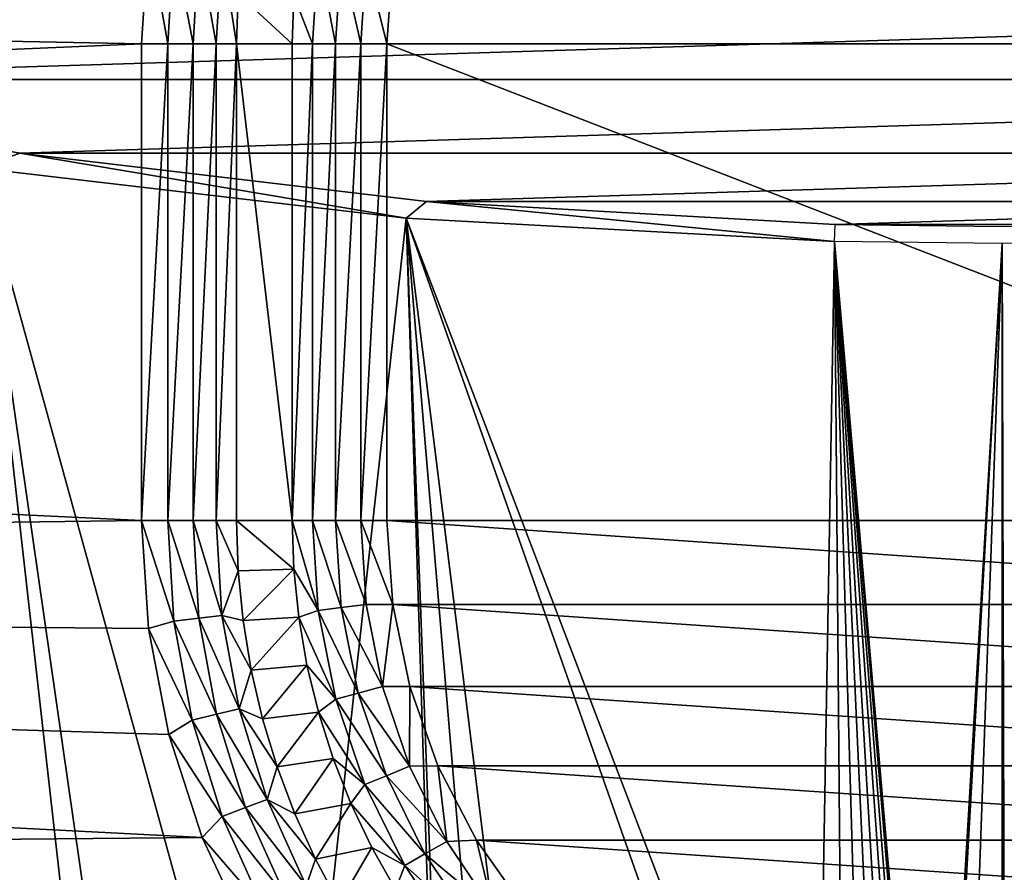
# Model space of a CAD drawing. Header units: millimetres. Extents: x -60 to 60, y -60 to 60.
# Tile 170 of 256: x -5.86 to 0.01, y -45.27 to -40.18. Entities that reach past the tile are written whole.
import ezdxf

# ---------------------------------------------------------------- set-up
doc = ezdxf.new("R2010")
doc.units = ezdxf.units.MM
doc.header["$LTSCALE"] = 81.481481
for name, color, linetype in [('209', 7, 'CONTINUOUS'), ('249', 7, 'CONTINUOUS'), ('29', 7, 'CONTINUOUS'), ('3', 7, 'CONTINUOUS'), ('31', 7, 'CONTINUOUS'), ('32', 7, 'CONTINUOUS'), ('323', 7, 'CONTINUOUS'), ('51', 7, 'CONTINUOUS'), ('52', 7, 'CONTINUOUS'), ('53', 7, 'CONTINUOUS'), ('55', 7, 'CONTINUOUS'), ('56', 7, 'CONTINUOUS'), ('57', 7, 'CONTINUOUS'), ('8', 7, 'CONTINUOUS')]:
    doc.layers.add(name, color=color, linetype=linetype)

msp = doc.modelspace()

# ---------------------------------------------------------------- linework, layer by layer
at = {"layer": '209', "color": 151, "linetype": 'Continuous', "true_color": 0x7dbfed}
for points in [[(-5.3426, -47.75, 28.5), (-6.0993, -41.0691, 28.5), (-6.2544, -47.75, 28.5), (-5.3426, -47.75, 28.5)], [(-4.7972, -50.1089, 28.5), (-6.0993, -41.0691, 28.5), (-5.3426, -47.75, 28.5), (-4.7972, -50.1089, 28.5)], [(-4.2558, -47.75, 28.5), (-6.0993, -41.0691, 28.5), (-4.7972, -50.1089, 28.5), (-4.2558, -47.75, 28.5)], [(-3.5545, -41.3671, 28.5), (-6.0993, -41.0691, 28.5), (-4.2558, -47.75, 28.5), (-3.5545, -41.3671, 28.5)], [(-3.5545, -41.3671, 28.5), (-4.2558, -47.75, 28.5), (-3.3521, -47.75, 28.5), (-3.5545, -41.3671, 28.5)], [(-3.5545, -41.3671, 28.5), (-3.3521, -47.75, 28.5), (-2.9806, -56.8719, 28.5), (-3.5545, -41.3671, 28.5)], [(-2.7619, -50.75, 28.5), (-3.5545, -41.3671, 28.5), (-2.9806, -56.8719, 28.5), (-2.7619, -50.75, 28.5)], [(-2.7619, -47.75, 28.5), (-3.5545, -41.3671, 28.5), (-2.7619, -50.75, 28.5), (-2.7619, -47.75, 28.5)], [(-1.3128, -47.75, 28.5), (-3.5545, -41.3671, 28.5), (-2.7619, -47.75, 28.5), (-1.3128, -47.75, 28.5)], [(-1.1091, -47.7628, 28.5), (-3.5545, -41.3671, 28.5), (-1.3128, -47.75, 28.5), (-1.1091, -47.7628, 28.5)], [(-1, -41.5075, 28.5), (-3.5545, -41.3671, 28.5), (-1.1091, -47.7628, 28.5), (-1, -41.5075, 28.5)], [(-0.9474, -47.7959, 28.5), (-1, -41.5075, 28.5), (-1.1091, -47.7628, 28.5), (-0.9474, -47.7959, 28.5)], [(0, -41.5196, 28.5), (-1, -41.5075, 28.5), (-0.4067, -48.392, 28.5), (0, -41.5196, 28.5)], [(-0.4067, -48.392, 28.5), (-1, -41.5075, 28.5), (-0.4341, -48.2725, 28.5), (-0.4067, -48.392, 28.5)], [(-0.4341, -48.2725, 28.5), (-1, -41.5075, 28.5), (-0.477, -48.1663, 28.5), (-0.4341, -48.2725, 28.5)], [(-0.5353, -48.0695, 28.5), (-1, -41.5075, 28.5), (-0.6137, -47.9802, 28.5), (-0.5353, -48.0695, 28.5)], [(-1, -41.5075, 28.5), (-0.5353, -48.0695, 28.5), (-0.477, -48.1663, 28.5), (-1, -41.5075, 28.5)], [(-0.6137, -47.9802, 28.5), (-1, -41.5075, 28.5), (-0.7061, -47.9057, 28.5), (-0.6137, -47.9802, 28.5)], [(-0.7061, -47.9057, 28.5), (-1, -41.5075, 28.5), (-0.8157, -47.8443, 28.5), (-0.7061, -47.9057, 28.5)], [(-0.8157, -47.8443, 28.5), (-1, -41.5075, 28.5), (-0.9474, -47.7959, 28.5), (-0.8157, -47.8443, 28.5)], [(-0.4067, -48.392, 28.5), (-0.3969, -48.5275, 28.5), (0, -41.5196, 28.5), (-0.4067, -48.392, 28.5)], [(-0.3012, -49.8443, 28.5), (0, -41.5196, 28.5), (-0.3969, -48.5275, 28.5), (-0.3012, -49.8443, 28.5)], [(0, -41.5196, 28.5), (-0.3012, -49.8443, 28.5), (0, -56.95, 28.5), (0, -41.5196, 28.5)], [(1, -41.5075, 28.5), (0, -41.5196, 28.5), (0.0244, -50.75, 28.5), (1, -41.5075, 28.5)], [(0.0244, -50.75, 28.5), (0, -41.5196, 28.5), (0, -56.95, 28.5), (0.0244, -50.75, 28.5)]]:
    msp.add_3dface(points, dxfattribs=at)
at = {"layer": '249', "color": 151, "linetype": 'Continuous', "true_color": 0x7dbfed}
for points in [[(-8.2617, -40.5414, 27.9946), (-6.0993, -41.0691, 28.5), (-5.8584, -40.9799, 28.071), (-8.2617, -40.5414, 27.9946)], [(-6.0993, -41.0691, 28.5), (-3.5545, -41.3671, 28.5), (-5.8584, -40.9799, 28.071), (-6.0993, -41.0691, 28.5)], [(-5.8584, -40.9799, 28.071), (-3.5545, -41.3671, 28.5), (-3.4336, -41.2684, 28.1213), (-5.8584, -40.9799, 28.071)], [(-3.5545, -41.3671, 28.5), (-1, -41.5075, 28.5), (-3.4336, -41.2684, 28.1213), (-3.5545, -41.3671, 28.5)], [(-1, -41.5075, 28.5), (-0.996, -41.4058, 28.1452), (-3.4336, -41.2684, 28.1213), (-1, -41.5075, 28.5)]]:
    msp.add_3dface(points, dxfattribs=at)
at = {"layer": '29', "color": 7, "linetype": 'Continuous', "true_color": 0xf5f5f5}
for points in [[(-4.5657, -43.1709, -3.2343), (-4.2244, -43.4599, -3.5657), (-4.5559, -43.4696, -3.2343), (-4.5657, -43.1709, -3.2343)], [(-4.2343, -43.1709, -3.5657), (-4.2244, -43.4599, -3.5657), (-4.5657, -43.1709, -3.2343), (-4.2343, -43.1709, -3.5657)], [(-4.5559, -43.4696, -3.2343), (-4.2244, -43.4599, -3.5657), (-4.5266, -43.7669, -3.2343), (-4.5559, -43.4696, -3.2343)], [(-4.2244, -43.4599, -3.5657), (-4.1949, -43.7475, -3.5657), (-4.5266, -43.7669, -3.2343), (-4.2244, -43.4599, -3.5657)], [(-4.5266, -43.7669, -3.2343), (-4.1949, -43.7475, -3.5657), (-4.478, -44.0617, -3.2343), (-4.5266, -43.7669, -3.2343)], [(-4.1949, -43.7475, -3.5657), (-4.1458, -44.0324, -3.5657), (-4.478, -44.0617, -3.2343), (-4.1949, -43.7475, -3.5657)], [(-4.478, -44.0617, -3.2343), (-4.1458, -44.0324, -3.5657), (-4.4101, -44.3526, -3.2343), (-4.478, -44.0617, -3.2343)], [(-4.1458, -44.0324, -3.5657), (-4.0773, -44.3134, -3.5657), (-4.4101, -44.3526, -3.2343), (-4.1458, -44.0324, -3.5657)], [(-4.4101, -44.3526, -3.2343), (-4.0773, -44.3134, -3.5657), (-4.3234, -44.6385, -3.2343), (-4.4101, -44.3526, -3.2343)], [(-4.0773, -44.3134, -3.5657), (-3.9898, -44.5889, -3.5657), (-4.3234, -44.6385, -3.2343), (-4.0773, -44.3134, -3.5657)], [(-4.3234, -44.6385, -3.2343), (-3.9898, -44.5889, -3.5657), (-4.2181, -44.9182, -3.2343), (-4.3234, -44.6385, -3.2343)], [(-3.9898, -44.5889, -3.5657), (-3.8838, -44.8579, -3.5657), (-4.2181, -44.9182, -3.2343), (-3.9898, -44.5889, -3.5657)], [(-4.2181, -44.9182, -3.2343), (-3.8838, -44.8579, -3.5657), (-4.0948, -45.1903, -3.2343), (-4.2181, -44.9182, -3.2343)], [(-3.8838, -44.8579, -3.5657), (-3.7596, -45.119, -3.5657), (-4.0948, -45.1903, -3.2343), (-3.8838, -44.8579, -3.5657)], [(-4.0948, -45.1903, -3.2343), (-3.7596, -45.119, -3.5657), (-3.954, -45.4538, -3.2343), (-4.0948, -45.1903, -3.2343)], [(-3.7596, -45.119, -3.5657), (-3.6179, -45.371, -3.5657), (-3.954, -45.4538, -3.2343), (-3.7596, -45.119, -3.5657)]]:
    msp.add_3dface(points, dxfattribs=at)
at = {"layer": '3', "color": 7, "linetype": 'Continuous', "true_color": 0xf5f5f5}
for points in [[(-36.4608, -41.6684, -3), (-38.6268, -39.6689, -3), (-5.1314, -40.3291, -3), (-36.4608, -41.6684, -3)], [(-5.1314, -40.3291, -3), (-38.6268, -39.6689, -3), (-5.0909, -39.6861, -3), (-5.1314, -40.3291, -3)], [(-5.1314, -43.1709, -3), (-36.4608, -41.6684, -3), (-5.1314, -40.3291, -3), (-5.1314, -43.1709, -3)], [(-34.1914, -43.5499, -3), (-36.4608, -41.6684, -3), (-5.1314, -43.1709, -3), (-34.1914, -43.5499, -3)], [(-5.0909, -43.8139, -3), (-34.1914, -43.5499, -3), (-5.1314, -43.1709, -3), (-5.0909, -43.8139, -3)], [(-31.8251, -45.3079, -3), (-34.1914, -43.5499, -3), (-4.7711, -45.0598, -3), (-31.8251, -45.3079, -3)], [(-4.7711, -45.0598, -3), (-34.1914, -43.5499, -3), (-4.9702, -44.4469, -3), (-4.7711, -45.0598, -3)], [(-4.9702, -44.4469, -3), (-34.1914, -43.5499, -3), (-5.0909, -43.8139, -3), (-4.9702, -44.4469, -3)], [(-4.4967, -45.6429, -3), (-31.8251, -45.3079, -3), (-4.7711, -45.0598, -3), (-4.4967, -45.6429, -3)]]:
    msp.add_3dface(points, dxfattribs=at)
at = {"layer": '31', "color": 7, "linetype": 'Continuous', "true_color": 0xf5f5f5}
for points in [[(-4.5559, -40.0304, -3.2343), (-4.2343, -40.3291, -3.5657), (-4.5657, -40.3291, -3.2343), (-4.5559, -40.0304, -3.2343)], [(-4.2244, -40.0401, -3.5657), (-4.2343, -40.3291, -3.5657), (-4.5559, -40.0304, -3.2343), (-4.2244, -40.0401, -3.5657)]]:
    msp.add_3dface(points, dxfattribs=at)
at = {"layer": '32', "color": 7, "linetype": 'Continuous', "true_color": 0xf5f5f5}
for points in [[(-4.2343, -40.3291, -3.5657), (-4.2343, -43.1709, -3.5657), (-4.5657, -40.3291, -3.2343), (-4.2343, -40.3291, -3.5657)], [(-4.2343, -43.1709, -3.5657), (-4.5657, -43.1709, -3.2343), (-4.5657, -40.3291, -3.2343), (-4.2343, -43.1709, -3.5657)]]:
    msp.add_3dface(points, dxfattribs=at)
at = {"layer": '323', "color": 151, "linetype": 'Continuous', "true_color": 0x7dbfed}
for points in [[(10.6345, -39.9543, 27.8924), (-10.6345, -39.9543, 27.8924), (-8.2617, -40.5414, 27.9946), (10.6345, -39.9543, 27.8924)], [(8.2617, -40.5414, 27.9946), (10.6345, -39.9543, 27.8924), (-8.2617, -40.5414, 27.9946), (8.2617, -40.5414, 27.9946)], [(8.2617, -40.5414, 27.9946), (-8.2617, -40.5414, 27.9946), (-5.8584, -40.9799, 28.071), (8.2617, -40.5414, 27.9946)], [(5.8584, -40.9799, 28.071), (8.2617, -40.5414, 27.9946), (-5.8584, -40.9799, 28.071), (5.8584, -40.9799, 28.071)], [(5.8584, -40.9799, 28.071), (-5.8584, -40.9799, 28.071), (-3.4336, -41.2684, 28.1213), (5.8584, -40.9799, 28.071)], [(3.4336, -41.2684, 28.1213), (5.8584, -40.9799, 28.071), (-3.4336, -41.2684, 28.1213), (3.4336, -41.2684, 28.1213)], [(-0.996, -41.4058, 28.1452), (3.4336, -41.2684, 28.1213), (-3.4336, -41.2684, 28.1213), (-0.996, -41.4058, 28.1452)], [(-0.996, -41.4058, 28.1452), (0.996, -41.4058, 28.1452), (3.4336, -41.2684, 28.1213), (-0.996, -41.4058, 28.1452)], [(0.996, -41.4058, 28.1452), (-0.996, -41.4058, 28.1452), (0, -41.4185, 28.1474), (0.996, -41.4058, 28.1452)]]:
    msp.add_3dface(points, dxfattribs=at)
at = {"layer": '51', "color": 7, "linetype": 'Continuous', "true_color": 0xf5f5f5}
for points in [[(-4.2244, -40.0401, -3.5657), (-4.0782, -39.7922, -3.665), (-4.1133, -40.3291, -3.665), (-4.2244, -40.0401, -3.5657)], [(-4.0782, -39.7922, -3.665), (-3.9749, -40.3291, -3.739), (-4.1133, -40.3291, -3.665), (-4.0782, -39.7922, -3.665)], [(-3.9409, -39.8102, -3.739), (-3.9749, -40.3291, -3.739), (-4.0782, -39.7922, -3.665), (-3.9409, -39.8102, -3.739)], [(-3.9409, -39.8102, -3.739), (-3.8247, -40.3291, -3.7846), (-3.9749, -40.3291, -3.739), (-3.9409, -39.8102, -3.739)], [(-3.792, -39.8298, -3.7846), (-3.8247, -40.3291, -3.7846), (-3.9409, -39.8102, -3.739), (-3.792, -39.8298, -3.7846)], [(-3.792, -39.8298, -3.7846), (-3.6686, -40.3291, -3.8), (-3.8247, -40.3291, -3.7846), (-3.792, -39.8298, -3.7846)], [(-3.6345, -39.8297, -3.8), (-3.6686, -40.3291, -3.8), (-3.792, -39.8298, -3.7846), (-3.6345, -39.8297, -3.8)], [(-4.2343, -40.3291, -3.5657), (-4.2244, -40.0401, -3.5657), (-4.1133, -40.3291, -3.665), (-4.2343, -40.3291, -3.5657)]]:
    msp.add_3dface(points, dxfattribs=at)
at = {"layer": '52', "color": 7, "linetype": 'Continuous', "true_color": 0xf5f5f5}
for points in [[(-4.2343, -43.1709, -3.5657), (-4.2343, -40.3291, -3.5657), (-4.1133, -40.3291, -3.665), (-4.2343, -43.1709, -3.5657)], [(-4.2343, -43.1709, -3.5657), (-4.1133, -40.3291, -3.665), (-4.1133, -43.1709, -3.665), (-4.2343, -43.1709, -3.5657)], [(-4.1133, -40.3291, -3.665), (-3.9749, -40.3291, -3.739), (-4.1133, -43.1709, -3.665), (-4.1133, -40.3291, -3.665)], [(-4.1133, -43.1709, -3.665), (-3.9749, -40.3291, -3.739), (-3.9749, -43.1709, -3.739), (-4.1133, -43.1709, -3.665)], [(-3.9749, -43.1709, -3.739), (-3.8247, -40.3291, -3.7846), (-3.8247, -43.1709, -3.7846), (-3.9749, -43.1709, -3.739)], [(-3.9749, -40.3291, -3.739), (-3.8247, -40.3291, -3.7846), (-3.9749, -43.1709, -3.739), (-3.9749, -40.3291, -3.739)], [(-3.8247, -40.3291, -3.7846), (-3.6686, -40.3291, -3.8), (-3.8247, -43.1709, -3.7846), (-3.8247, -40.3291, -3.7846)], [(-3.6686, -40.3291, -3.8), (-3.6686, -43.1709, -3.8), (-3.8247, -43.1709, -3.7846), (-3.6686, -40.3291, -3.8)]]:
    msp.add_3dface(points, dxfattribs=at)
at = {"layer": '53', "color": 7, "linetype": 'Continuous', "true_color": 0xf5f5f5}
for points in [[(-4.2244, -43.4599, -3.5657), (-4.2343, -43.1709, -3.5657), (-4.0782, -43.7078, -3.665), (-4.2244, -43.4599, -3.5657)], [(-4.2343, -43.1709, -3.5657), (-4.1133, -43.1709, -3.665), (-4.0782, -43.7078, -3.665), (-4.2343, -43.1709, -3.5657)], [(-4.1133, -43.1709, -3.665), (-3.9749, -43.1709, -3.739), (-3.9409, -43.6898, -3.739), (-4.1133, -43.1709, -3.665)], [(-4.1133, -43.1709, -3.665), (-3.9409, -43.6898, -3.739), (-4.0782, -43.7078, -3.665), (-4.1133, -43.1709, -3.665)], [(-3.9749, -43.1709, -3.739), (-3.792, -43.6702, -3.7846), (-3.9409, -43.6898, -3.739), (-3.9749, -43.1709, -3.739)], [(-3.9749, -43.1709, -3.739), (-3.8247, -43.1709, -3.7846), (-3.792, -43.6702, -3.7846), (-3.9749, -43.1709, -3.739)], [(-3.8247, -43.1709, -3.7846), (-3.6345, -43.6703, -3.8), (-3.792, -43.6702, -3.7846), (-3.8247, -43.1709, -3.7846)], [(-3.6686, -43.1709, -3.8), (-3.6345, -43.6703, -3.8), (-3.8247, -43.1709, -3.7846), (-3.6686, -43.1709, -3.8)], [(-4.1949, -43.7475, -3.5657), (-4.2244, -43.4599, -3.5657), (-4.0782, -43.7078, -3.665), (-4.1949, -43.7475, -3.5657)], [(-3.792, -43.6702, -3.7846), (-3.6944, -44.1609, -3.7846), (-3.9409, -43.6898, -3.739), (-3.792, -43.6702, -3.7846)], [(-3.792, -43.6702, -3.7846), (-3.6345, -43.6703, -3.8), (-3.6944, -44.1609, -3.7846), (-3.792, -43.6702, -3.7846)], [(-3.6345, -43.6703, -3.8), (-3.5326, -44.1606, -3.8), (-3.6944, -44.1609, -3.7846), (-3.6345, -43.6703, -3.8)], [(-4.1949, -43.7475, -3.5657), (-4.0782, -43.7078, -3.665), (-3.9732, -44.2356, -3.665), (-4.1949, -43.7475, -3.5657)], [(-3.9409, -43.6898, -3.739), (-3.8395, -44.1997, -3.739), (-4.0782, -43.7078, -3.665), (-3.9409, -43.6898, -3.739)], [(-4.0782, -43.7078, -3.665), (-3.8395, -44.1997, -3.739), (-3.9732, -44.2356, -3.665), (-4.0782, -43.7078, -3.665)], [(-3.9409, -43.6898, -3.739), (-3.6944, -44.1609, -3.7846), (-3.8395, -44.1997, -3.739), (-3.9409, -43.6898, -3.739)], [(-4.1458, -44.0324, -3.5657), (-4.1949, -43.7475, -3.5657), (-3.9732, -44.2356, -3.665), (-4.1458, -44.0324, -3.5657)], [(-4.0773, -44.3134, -3.5657), (-4.1458, -44.0324, -3.5657), (-3.9732, -44.2356, -3.665), (-4.0773, -44.3134, -3.5657)], [(-3.8395, -44.1997, -3.739), (-3.6723, -44.6921, -3.739), (-3.9732, -44.2356, -3.665), (-3.8395, -44.1997, -3.739)], [(-3.6944, -44.1609, -3.7846), (-3.5336, -44.6346, -3.7846), (-3.8395, -44.1997, -3.739), (-3.6944, -44.1609, -3.7846)], [(-3.8395, -44.1997, -3.739), (-3.5336, -44.6346, -3.7846), (-3.6723, -44.6921, -3.739), (-3.8395, -44.1997, -3.739)], [(-3.6944, -44.1609, -3.7846), (-3.5326, -44.1606, -3.8), (-3.5336, -44.6346, -3.7846), (-3.6944, -44.1609, -3.7846)], [(-3.5326, -44.1606, -3.8), (-3.365, -44.6324, -3.8), (-3.5336, -44.6346, -3.7846), (-3.5326, -44.1606, -3.8)], [(-4.0773, -44.3134, -3.5657), (-3.9732, -44.2356, -3.665), (-3.8002, -44.7451, -3.665), (-4.0773, -44.3134, -3.5657)], [(-3.9732, -44.2356, -3.665), (-3.6723, -44.6921, -3.739), (-3.8002, -44.7451, -3.665), (-3.9732, -44.2356, -3.665)], [(-3.9898, -44.5889, -3.5657), (-4.0773, -44.3134, -3.5657), (-3.8002, -44.7451, -3.665), (-3.9898, -44.5889, -3.5657)], [(-3.8838, -44.8579, -3.5657), (-3.9898, -44.5889, -3.5657), (-3.8002, -44.7451, -3.665), (-3.8838, -44.8579, -3.5657)], [(-3.5336, -44.6346, -3.7846), (-3.3123, -45.0833, -3.7846), (-3.6723, -44.6921, -3.739), (-3.5336, -44.6346, -3.7846)], [(-3.5336, -44.6346, -3.7846), (-3.365, -44.6324, -3.8), (-3.3123, -45.0833, -3.7846), (-3.5336, -44.6346, -3.7846)], [(-3.365, -44.6324, -3.8), (-3.1346, -45.077, -3.8), (-3.3123, -45.0833, -3.7846), (-3.365, -44.6324, -3.8)], [(-3.6723, -44.6921, -3.739), (-3.4424, -45.1584, -3.739), (-3.8002, -44.7451, -3.665), (-3.6723, -44.6921, -3.739)], [(-3.6723, -44.6921, -3.739), (-3.3123, -45.0833, -3.7846), (-3.4424, -45.1584, -3.739), (-3.6723, -44.6921, -3.739)], [(-3.8838, -44.8579, -3.5657), (-3.8002, -44.7451, -3.665), (-3.5623, -45.2276, -3.665), (-3.8838, -44.8579, -3.5657)], [(-3.8002, -44.7451, -3.665), (-3.4424, -45.1584, -3.739), (-3.5623, -45.2276, -3.665), (-3.8002, -44.7451, -3.665)], [(-3.7596, -45.119, -3.5657), (-3.8838, -44.8579, -3.5657), (-3.5623, -45.2276, -3.665), (-3.7596, -45.119, -3.5657)], [(-3.3123, -45.0833, -3.7846), (-3.0343, -45.4993, -3.7846), (-3.4424, -45.1584, -3.739), (-3.3123, -45.0833, -3.7846)], [(-3.3123, -45.0833, -3.7846), (-3.1346, -45.077, -3.8), (-3.0343, -45.4993, -3.7846), (-3.3123, -45.0833, -3.7846)], [(-3.1346, -45.077, -3.8), (-2.8459, -45.4861, -3.8), (-3.0343, -45.4993, -3.7846), (-3.1346, -45.077, -3.8)], [(-3.6179, -45.371, -3.5657), (-3.7596, -45.119, -3.5657), (-3.5623, -45.2276, -3.665), (-3.6179, -45.371, -3.5657)], [(-3.4424, -45.1584, -3.739), (-3.1535, -45.5907, -3.739), (-3.5623, -45.2276, -3.665), (-3.4424, -45.1584, -3.739)], [(-3.4424, -45.1584, -3.739), (-3.0343, -45.4993, -3.7846), (-3.1535, -45.5907, -3.739), (-3.4424, -45.1584, -3.739)], [(-3.6179, -45.371, -3.5657), (-3.5623, -45.2276, -3.665), (-3.2633, -45.675, -3.665), (-3.6179, -45.371, -3.5657)], [(-3.5623, -45.2276, -3.665), (-3.1535, -45.5907, -3.739), (-3.2633, -45.675, -3.665), (-3.5623, -45.2276, -3.665)]]:
    msp.add_3dface(points, dxfattribs=at)
at = {"layer": '55', "color": 7, "linetype": 'Continuous', "true_color": 0xf5f5f5}
for points in [[(-5.1314, -40.3291, -3), (-5.0909, -39.6861, -3), (-4.9753, -40.3291, -3.0154), (-5.1314, -40.3291, -3)], [(-4.9753, -40.3291, -3.0154), (-5.0909, -39.6861, -3), (-4.939, -39.7293, -3.0154), (-4.9753, -40.3291, -3.0154)], [(-4.9753, -40.3291, -3.0154), (-4.939, -39.7293, -3.0154), (-4.8251, -40.3291, -3.061), (-4.9753, -40.3291, -3.0154)], [(-4.8251, -40.3291, -3.061), (-4.939, -39.7293, -3.0154), (-4.7899, -39.7475, -3.061), (-4.8251, -40.3291, -3.061)], [(-4.8251, -40.3291, -3.061), (-4.7899, -39.7475, -3.061), (-4.6867, -40.3291, -3.135), (-4.8251, -40.3291, -3.061)], [(-4.6867, -40.3291, -3.135), (-4.7899, -39.7475, -3.061), (-4.6525, -39.7641, -3.135), (-4.6867, -40.3291, -3.135)], [(-4.5657, -40.3291, -3.2343), (-4.6867, -40.3291, -3.135), (-4.6525, -39.7641, -3.135), (-4.5657, -40.3291, -3.2343)], [(-4.5559, -40.0304, -3.2343), (-4.5657, -40.3291, -3.2343), (-4.6525, -39.7641, -3.135), (-4.5559, -40.0304, -3.2343)]]:
    msp.add_3dface(points, dxfattribs=at)
at = {"layer": '56', "color": 7, "linetype": 'Continuous', "true_color": 0xf5f5f5}
for points in [[(-5.1314, -43.1709, -3), (-5.1314, -40.3291, -3), (-4.9753, -40.3291, -3.0154), (-5.1314, -43.1709, -3)], [(-5.1314, -43.1709, -3), (-4.9753, -40.3291, -3.0154), (-4.9753, -43.1709, -3.0154), (-5.1314, -43.1709, -3)], [(-4.9753, -43.1709, -3.0154), (-4.8251, -40.3291, -3.061), (-4.8251, -43.1709, -3.061), (-4.9753, -43.1709, -3.0154)], [(-4.9753, -40.3291, -3.0154), (-4.8251, -40.3291, -3.061), (-4.9753, -43.1709, -3.0154), (-4.9753, -40.3291, -3.0154)], [(-4.8251, -40.3291, -3.061), (-4.6867, -40.3291, -3.135), (-4.8251, -43.1709, -3.061), (-4.8251, -40.3291, -3.061)], [(-4.8251, -43.1709, -3.061), (-4.6867, -40.3291, -3.135), (-4.6867, -43.1709, -3.135), (-4.8251, -43.1709, -3.061)], [(-4.6867, -40.3291, -3.135), (-4.5657, -40.3291, -3.2343), (-4.6867, -43.1709, -3.135), (-4.6867, -40.3291, -3.135)], [(-4.5657, -40.3291, -3.2343), (-4.5657, -43.1709, -3.2343), (-4.6867, -43.1709, -3.135), (-4.5657, -40.3291, -3.2343)]]:
    msp.add_3dface(points, dxfattribs=at)
at = {"layer": '57', "color": 7, "linetype": 'Continuous', "true_color": 0xf5f5f5}
for points in [[(-5.0909, -43.8139, -3), (-5.1314, -43.1709, -3), (-4.939, -43.7707, -3.0154), (-5.0909, -43.8139, -3)], [(-5.1314, -43.1709, -3), (-4.9753, -43.1709, -3.0154), (-4.939, -43.7707, -3.0154), (-5.1314, -43.1709, -3)], [(-4.9753, -43.1709, -3.0154), (-4.8251, -43.1709, -3.061), (-4.7899, -43.7525, -3.061), (-4.9753, -43.1709, -3.0154)], [(-4.939, -43.7707, -3.0154), (-4.9753, -43.1709, -3.0154), (-4.7899, -43.7525, -3.061), (-4.939, -43.7707, -3.0154)], [(-4.8251, -43.1709, -3.061), (-4.6867, -43.1709, -3.135), (-4.6525, -43.7359, -3.135), (-4.8251, -43.1709, -3.061)], [(-4.7899, -43.7525, -3.061), (-4.8251, -43.1709, -3.061), (-4.6525, -43.7359, -3.135), (-4.7899, -43.7525, -3.061)], [(-4.6867, -43.1709, -3.135), (-4.5559, -43.4696, -3.2343), (-4.6525, -43.7359, -3.135), (-4.6867, -43.1709, -3.135)], [(-4.5657, -43.1709, -3.2343), (-4.5559, -43.4696, -3.2343), (-4.6867, -43.1709, -3.135), (-4.5657, -43.1709, -3.2343)], [(-4.5559, -43.4696, -3.2343), (-4.5266, -43.7669, -3.2343), (-4.6525, -43.7359, -3.135), (-4.5559, -43.4696, -3.2343)], [(-4.5505, -44.2925, -3.135), (-4.7899, -43.7525, -3.061), (-4.6525, -43.7359, -3.135), (-4.5505, -44.2925, -3.135)], [(-4.478, -44.0617, -3.2343), (-4.5505, -44.2925, -3.135), (-4.6525, -43.7359, -3.135), (-4.478, -44.0617, -3.2343)], [(-4.5266, -43.7669, -3.2343), (-4.478, -44.0617, -3.2343), (-4.6525, -43.7359, -3.135), (-4.5266, -43.7669, -3.2343)], [(-4.8307, -44.3616, -3.0154), (-5.0909, -43.8139, -3), (-4.939, -43.7707, -3.0154), (-4.8307, -44.3616, -3.0154)], [(-4.6849, -44.3257, -3.061), (-4.939, -43.7707, -3.0154), (-4.7899, -43.7525, -3.061), (-4.6849, -44.3257, -3.061)], [(-4.8307, -44.3616, -3.0154), (-4.939, -43.7707, -3.0154), (-4.6849, -44.3257, -3.061), (-4.8307, -44.3616, -3.0154)], [(-4.6849, -44.3257, -3.061), (-4.7899, -43.7525, -3.061), (-4.5505, -44.2925, -3.135), (-4.6849, -44.3257, -3.061)], [(-4.9702, -44.4469, -3), (-5.0909, -43.8139, -3), (-4.8307, -44.3616, -3.0154), (-4.9702, -44.4469, -3)], [(-4.478, -44.0617, -3.2343), (-4.4101, -44.3526, -3.2343), (-4.5505, -44.2925, -3.135), (-4.478, -44.0617, -3.2343)], [(-4.3821, -44.8329, -3.135), (-4.6849, -44.3257, -3.061), (-4.5505, -44.2925, -3.135), (-4.3821, -44.8329, -3.135)], [(-4.3234, -44.6385, -3.2343), (-4.3821, -44.8329, -3.135), (-4.5505, -44.2925, -3.135), (-4.3234, -44.6385, -3.2343)], [(-4.4101, -44.3526, -3.2343), (-4.3234, -44.6385, -3.2343), (-4.5505, -44.2925, -3.135), (-4.4101, -44.3526, -3.2343)], [(-4.652, -44.9352, -3.0154), (-4.9702, -44.4469, -3), (-4.8307, -44.3616, -3.0154), (-4.652, -44.9352, -3.0154)], [(-4.5115, -44.8819, -3.061), (-4.8307, -44.3616, -3.0154), (-4.6849, -44.3257, -3.061), (-4.5115, -44.8819, -3.061)], [(-4.652, -44.9352, -3.0154), (-4.8307, -44.3616, -3.0154), (-4.5115, -44.8819, -3.061), (-4.652, -44.9352, -3.0154)], [(-4.5115, -44.8819, -3.061), (-4.6849, -44.3257, -3.061), (-4.3821, -44.8329, -3.135), (-4.5115, -44.8819, -3.061)], [(-4.7711, -45.0598, -3), (-4.9702, -44.4469, -3), (-4.652, -44.9352, -3.0154), (-4.7711, -45.0598, -3)], [(-4.3234, -44.6385, -3.2343), (-4.2181, -44.9182, -3.2343), (-4.3821, -44.8329, -3.135), (-4.3234, -44.6385, -3.2343)], [(-4.1498, -45.3489, -3.135), (-4.5115, -44.8819, -3.061), (-4.3821, -44.8329, -3.135), (-4.1498, -45.3489, -3.135)], [(-4.0948, -45.1903, -3.2343), (-4.1498, -45.3489, -3.135), (-4.3821, -44.8329, -3.135), (-4.0948, -45.1903, -3.2343)], [(-4.2181, -44.9182, -3.2343), (-4.0948, -45.1903, -3.2343), (-4.3821, -44.8329, -3.135), (-4.2181, -44.9182, -3.2343)], [(-4.2724, -45.4133, -3.061), (-4.652, -44.9352, -3.0154), (-4.5115, -44.8819, -3.061), (-4.2724, -45.4133, -3.061)], [(-4.2724, -45.4133, -3.061), (-4.5115, -44.8819, -3.061), (-4.1498, -45.3489, -3.135), (-4.2724, -45.4133, -3.061)], [(-4.4054, -45.4831, -3.0154), (-4.7711, -45.0598, -3), (-4.652, -44.9352, -3.0154), (-4.4054, -45.4831, -3.0154)], [(-4.4054, -45.4831, -3.0154), (-4.652, -44.9352, -3.0154), (-4.2724, -45.4133, -3.061), (-4.4054, -45.4831, -3.0154)], [(-4.4967, -45.6429, -3), (-4.7711, -45.0598, -3), (-4.4054, -45.4831, -3.0154), (-4.4967, -45.6429, -3)], [(-4.0948, -45.1903, -3.2343), (-3.954, -45.4538, -3.2343), (-4.1498, -45.3489, -3.135), (-4.0948, -45.1903, -3.2343)]]:
    msp.add_3dface(points, dxfattribs=at)
at = {"layer": '8', "color": 7, "linetype": 'Continuous', "true_color": 0xf5f5f5}
for points in [[(-3.6345, -39.8297, -3.8), (3.6686, -40.3291, -3.8), (-3.6686, -40.3291, -3.8), (-3.6345, -39.8297, -3.8)], [(3.6345, -39.8297, -3.8), (3.6686, -40.3291, -3.8), (-3.6345, -39.8297, -3.8), (3.6345, -39.8297, -3.8)], [(-3.6686, -40.3291, -3.8), (3.6686, -40.3291, -3.8), (3.6686, -43.1709, -3.8), (-3.6686, -40.3291, -3.8)], [(-3.6686, -43.1709, -3.8), (-3.6686, -40.3291, -3.8), (3.6686, -43.1709, -3.8), (-3.6686, -43.1709, -3.8)], [(3.6345, -43.6703, -3.8), (-3.6686, -43.1709, -3.8), (3.6686, -43.1709, -3.8), (3.6345, -43.6703, -3.8)], [(-3.6345, -43.6703, -3.8), (-3.6686, -43.1709, -3.8), (3.6345, -43.6703, -3.8), (-3.6345, -43.6703, -3.8)], [(3.5326, -44.1606, -3.8), (-3.6345, -43.6703, -3.8), (3.6345, -43.6703, -3.8), (3.5326, -44.1606, -3.8)], [(-3.5326, -44.1606, -3.8), (-3.6345, -43.6703, -3.8), (3.5326, -44.1606, -3.8), (-3.5326, -44.1606, -3.8)], [(3.365, -44.6324, -3.8), (-3.5326, -44.1606, -3.8), (3.5326, -44.1606, -3.8), (3.365, -44.6324, -3.8)], [(-3.365, -44.6324, -3.8), (-3.5326, -44.1606, -3.8), (3.365, -44.6324, -3.8), (-3.365, -44.6324, -3.8)], [(3.1346, -45.077, -3.8), (-3.365, -44.6324, -3.8), (3.365, -44.6324, -3.8), (3.1346, -45.077, -3.8)], [(-3.1346, -45.077, -3.8), (-3.365, -44.6324, -3.8), (3.1346, -45.077, -3.8), (-3.1346, -45.077, -3.8)], [(2.8459, -45.4861, -3.8), (-3.1346, -45.077, -3.8), (3.1346, -45.077, -3.8), (2.8459, -45.4861, -3.8)], [(-2.8459, -45.4861, -3.8), (-3.1346, -45.077, -3.8), (2.8459, -45.4861, -3.8), (-2.8459, -45.4861, -3.8)]]:
    msp.add_3dface(points, dxfattribs=at)

doc.saveas('drawing.dxf')
